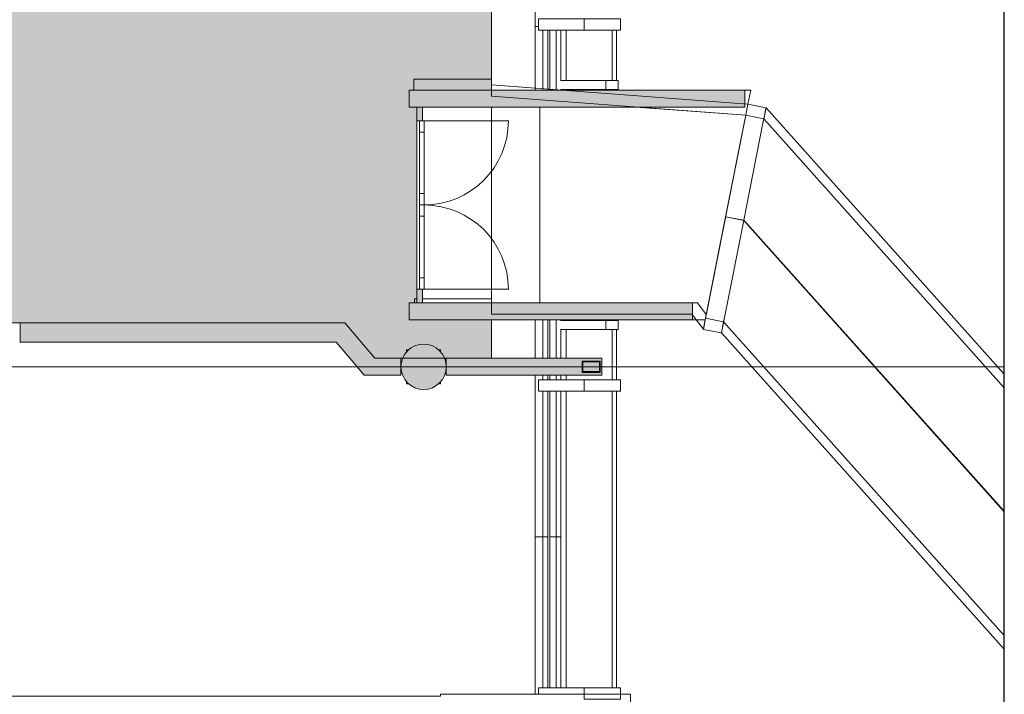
# Model space of a CAD drawing. Header units: millimetres. Extents: x 1110081 to 1268996, y -753649 to 3502.
# Tile 142 of 211: x 1205717 to 1214399, y -731653 to -725706. Entities that reach past the tile are written whole.
import ezdxf

# ---------------------------------------------------------------- set-up
doc = ezdxf.new("R2010")
doc.units = ezdxf.units.MM
for name, color, linetype, lineweight in [('A2', 6, 'Continuous', 9), ('A2-D', 1, 'Continuous', 5), ('A2-V', 3, 'Continuous', 13), ('A222', 4, 'Continuous', 13), ('A23', 3, 'Continuous', 13), ('A2312', 1, 'Continuous', 5), ('A24', 1, 'Continuous', 13), ('A254', 6, 'Continuous', 5), ('A822Custom 1Custom 2Custom 3Floor Plan00_Shared Levels and Grids', 1, 'Continuous', 5), ('A852-TYNN', 4, 'Continuous', 5), ('A852-UNDER', 5, 'Continuous', 9), ('A852-V', 5, 'Continuous', 13), ('A862', 4, 'Continuous', 5), ('A882', 5, 'Continuous', 5), ('partitions to remain', 7, 'Continuous', 9)]:
    doc.layers.add(name, color=color, linetype=linetype, lineweight=lineweight)
doc.layers.add('A200-12 - innsjekking gate', color=7, linetype='Continuous', true_color=0xb4ffed)

# ---------------------------------------------------------------- blocks, each defined once
blk = doc.blocks.new('NSW Søyle - Betong rektangulær - 300 x 300 mm-2636591-H02-Nivå F-3_5 m_1_ Ny Plan 2 PV200')
at = {"layer": 'A852-UNDER'}
for p, q in [((-50, 50), (-30.1, 50)), ((-50, 32.1), (-50, 50)), ((230.1, 50), (250, 50)), ((250, 50), (250, 32.2)), ((-50, -250), (-50, -232.1)), ((-30.1, -250), (-50, -250)), ((250, -250), (230.1, -250)), ((250, -232.2), (250, -250))]:
    blk.add_line(p, q, dxfattribs=at)
blk = doc.blocks.new('Bridge connection 07 - Bridge connection 07-626977-H02-Nivå F-3_5 m_1_ Ny Plan 2 PV200')
at = {"layer": 'A2'}
for p, q in [((1209878.6, -726281.6), (1209878.6, -726381.9)), ((1212138.5, -726450.6), (1209878.6, -726281.6)), ((1209878.6, -726381.9), (1212118.9, -726549.4)), ((1212118.9, -726549.4), (1212138.5, -726450.6)), ((1209878.6, -728202.4), (1209878.6, -726477)), ((1212118.9, -726549.4), (1211150.5, -726477)), ((1212111.2, -726588.4), (1211772.5, -728299.2)), ((1212118.9, -726549.4), (1212111.2, -726588.4)), ((1209878.6, -728202.4), (1209878.6, -728302.4)), ((1211694.1, -728202.4), (1209878.6, -728202.4)), ((1209878.6, -728202.4), (1211694.1, -728202.4)), ((1211771.4, -728304.6), (1211694.1, -728202.4)), ((1211694.1, -728202.4), (1211771.4, -728304.6)), ((1209878.6, -728302.4), (1211644.3, -728302.4)), ((1211644.3, -728302.4), (1211745.4, -728436)), ((1211745.4, -728436), (1211682.2, -728352.5)), ((1211745.4, -728436), (1211771.4, -728304.6)), ((1211761.9, -728352.5), (1211745.4, -728436)), ((1211772.5, -728299.2), (1211771.4, -728304.6))]:
    blk.add_line(p, q, dxfattribs=at)
blk = doc.blocks.new('NSW Søyle - Betong rund - ø400 mm-12672741-H02-Nivå F-3_5 m_1_ Ny Plan 2 PV200')
at = {"layer": 'A222'}
for start, end in [(0, 180), (180, 0)]:
    blk.add_arc((0, 0), 200, start, end, dxfattribs=at)
blk = doc.blocks.new('Rectangular Mullion - 80 x 100 mm-12843009-H02-Nivå F-3_5 m_1_ Ny Plan 2 PV200')
at = {"layer": 'A2312'}
blk.add_line((1210487.6, -728982.4), (1210487.6, -731595.4), dxfattribs=at)
blk = doc.blocks.new('System Panel - NSW Utvendig glass-12856712-H02-Nivå F-3_5 m_1_ Ny Plan 2 PV200')
at = {"layer": 'A2312'}
for p, q in [((1210536.4, -725797.4), (1210536.4, -726242.4)), ((1210942.1, -725797.4), (1210942.1, -726242.4)), ((1210980.4, -725797.4), (1210942.1, -725797.4)), ((1210980.4, -726242.4), (1210980.4, -725797.4)), ((1210942.1, -726242.4), (1210980.4, -726242.4))]:
    blk.add_line(p, q, dxfattribs=at)
blk = doc.blocks.new('System Panel - NSW Utvendig glass-12843026-H02-Nivå F-3_5 m_1_ Ny Plan 2 PV200')
at = {"layer": 'A2312'}
for p, q in [((1210536.4, -728982.4), (1210536.4, -731595.4)), ((1210942.1, -728982.4), (1210942.1, -731595.4)), ((1210980.4, -728982.4), (1210942.1, -728982.4)), ((1210980.4, -731595.4), (1210980.4, -728982.4)), ((1210942.1, -731595.4), (1210980.4, -731595.4))]:
    blk.add_line(p, q, dxfattribs=at)
blk = doc.blocks.new('Rectangular Mullion - 80 x 100 mm-12856707-H02-Nivå F-3_5 m_1_ Ny Plan 2 PV200')
at = {"layer": 'A2312'}
for p, q in [((1210487.6, -728437.4), (1210487.6, -728691.4)), ((1210487.6, -728841.4), (1210487.6, -728882.4))]:
    blk.add_line(p, q, dxfattribs=at)
blk = doc.blocks.new('Rectangular Mullion - 100 x 300  mm-12843019-H02-Nivå F-3_5 m_1_ Ny Plan 2 PV200')
at = {"layer": 'A2312'}
for p, q in [((1210291.1, -731653.4), (1210291.1, -731595.4)), ((1210291.1, -731595.4), (1210695.2, -731595.4)), ((1211014.4, -731595.4), (1210695.2, -731595.4)), ((1210695.2, -731595.4), (1210695.2, -731695.4)), ((1211014.4, -731695.4), (1211014.4, -731595.4)), ((1210695.2, -731695.4), (1211014.4, -731695.4))]:
    blk.add_line(p, q, dxfattribs=at)
blk = doc.blocks.new('Rectangular Mullion - 100 x 300  mm-12841005-H02-Nivå F-3_5 m_1_ Ny Plan 2 PV200')
at = {"layer": 'A2312'}
for p, q in [((1210291.1, -692797.4), (1210291.1, -692697.4)), ((1210291.1, -692697.4), (1210695.2, -692697.4)), ((1211014.4, -692697.4), (1210695.2, -692697.4)), ((1210695.2, -692697.4), (1210695.2, -692797.4)), ((1211014.4, -692797.4), (1211014.4, -692697.4)), ((1210291.1, -692797.4), (1210695.2, -692797.4)), ((1210695.2, -692797.4), (1211014.4, -692797.4))]:
    blk.add_line(p, q, dxfattribs=at)
blk = doc.blocks.new('IGD Tofløyet Glass placement - IGD Tofløyet Glass placement-12856041-H02-Nivå F-3_5 m_1_ Ny Plan 2 PV200')
at = {"layer": 'A2-D'}
for p, q in [((-742.7, 40), (-742.7, 782.7)), ((742.7, 40), (742.7, 782.7)), ((-642.7, 40), (-742.7, 40)), ((-742.7, 40), (-742.7, 25)), ((-742.7, 0), (-642.7, 0)), ((-642.7, 40), (-100, 40)), ((-642.7, 0), (-642.7, 40)), ((-100, 0), (-642.7, 0)), ((0, 40), (-100, 40)), ((-100, 40), (-100, 0)), ((-100, 0), (0, 0)), ((0, 0), (0, 40)), ((100, 40), (0, 40)), ((0, 40), (0, 0)), ((0, 0), (100, 0)), ((100, 40), (642.7, 40)), ((100, 0), (100, 40)), ((642.7, 0), (100, 0)), ((742.7, 40), (642.7, 40)), ((642.7, 40), (642.7, 0)), ((642.7, 0), (742.7, 0)), ((742.7, 25), (742.7, 40))]:
    blk.add_line(p, q, dxfattribs=at)
for centre, start, end in [((-742.7, 40), 360, 90), ((742.7, 40), 90, 180)]:
    blk.add_arc(centre, 742.7, start, end, dxfattribs=at)
blk = doc.blocks.new('Rectangular Mullion - 120 x 50  mm-12842498-H02-Nivå F-3_5 m_1_ Ny Plan 2 PV200')
at = {"layer": 'A2312'}
blk.add_hatch(color=256, dxfattribs=at).paths.add_polyline_path([(-120, -25), (0, -25), (0, 25), (-120, 25)])
for p, q in [((0, 25), (-120, 25)), ((-120, 25), (-120, -25)), ((0, -25), (0, 25)), ((-120, -25), (0, -25))]:
    blk.add_line(p, q, dxfattribs=at)
blk = doc.blocks.new('Rectangular Mullion - 120 x 50  mm-12842499-H02-Nivå F-3_5 m_1_ Ny Plan 2 PV200')
at = {"layer": 'A2312'}
blk.add_hatch(color=256, dxfattribs=at).paths.add_polyline_path([(0, -25), (-120, -25), (-120, 25), (0, 25)])
for p, q in [((-120, 25), (0, 25)), ((-120, -25), (-120, 25)), ((0, 25), (0, -25)), ((0, -25), (-120, -25))]:
    blk.add_line(p, q, dxfattribs=at)
blk = doc.blocks.new('Rectangular Mullion - 80 x 100 mm-V260-H02-Nivå F-3_5 m_1_ Ny Plan 2 PV200')
at = {"layer": 'A2312'}
blk.add_line((1210487.6, -725797.4), (1210487.6, -726242.4), dxfattribs=at)
blk = doc.blocks.new('System Panel - NSW Utvendig glass-V261-H02-Nivå F-3_5 m_1_ Ny Plan 2 PV200')
at = {"layer": 'A2312'}
for p, q in [((1210536.4, -728437.4), (1210536.4, -728691.4)), ((1210942.1, -728437.4), (1210942.1, -728882.4)), ((1210980.4, -728437.4), (1210942.1, -728437.4)), ((1210980.4, -728882.4), (1210980.4, -728437.4)), ((1210536.4, -728841.4), (1210536.4, -728882.4)), ((1210942.1, -728882.4), (1210980.4, -728882.4))]:
    blk.add_line(p, q, dxfattribs=at)
blk = doc.blocks.new('Rectangular Mullion - 80 x 100 mm-12843747-H02-Nivå F-3_5 m_1_ Ny Plan 2 PV200')
at = {"layer": 'A2312'}
for p, q in [((1210487.1, -705127.4), (1210886.7, -705127.4)), ((1210993.1, -705127.4), (1210886.7, -705127.4)), ((1210886.7, -705127.4), (1210886.7, -705207.4)), ((1210993.1, -705207.4), (1210993.1, -705127.4)), ((1210487.1, -705207.4), (1210886.7, -705207.4)), ((1210886.7, -705207.4), (1210993.1, -705207.4))]:
    blk.add_line(p, q, dxfattribs=at)
blk = doc.blocks.new('br001-h02-a-200-2-0001_Z02_dwg_Bridge connection 07 - Bridge connection 07-626977-H02-Nivå F-3_5m-1920889-MA-20-0001 GA Level 02 -Rearrange - option 3D')
at = {"layer": 'A2', "color": 7}
for p, q in [((1212110.4, -726448.5), (1212138.5, -726450.6)), ((1212138.4, -726451.1), (1212119, -726549.2)), ((1212118.9, -726549.4), (1211150.5, -726477))]:
    blk.add_line(p, q, dxfattribs=at)
at = {"layer": 'A2', "color": 7, "flags": 128}
for points in [[(1209878.6, -726327), (1209878.6, -726281.6), (1209878.6, -726381.9), (1212118.9, -726549.4), (1212138.5, -726450.6), (1209878.6, -726281.6), (1210262.7, -726310.3)], [(1211941.9, -727443.3), (1212118.9, -726549.4), (1212111.2, -726588.4), (1211772.5, -728299.2), (1211771.4, -728304.6), (1211694.1, -728202.4), (1209878.6, -728202.4)], [(1211941.7, -727444.3), (1211761.9, -728352.5), (1211745.4, -728436), (1211682.2, -728352.5), (1211650.7, -728310.9)]]:
    blk.add_lwpolyline(points, dxfattribs=at)
blk.add_lwpolyline([(1209878.6, -726477), (1209878.6, -728202.4), (1209878.6, -728302.4), (1211644.3, -728302.4), (1211745.4, -728436), (1211771.4, -728304.6), (1211694.1, -728202.4), (1209878.6, -728202.4)], close=True, dxfattribs=at)
blk = doc.blocks.new('br001-h02-a-200-2-0001_Z02_dwg_NSW Søyle - Betong rund - ø400 mm-12672741-H02-Nivå F-3_5m-1920893-MA-20-0001 GA Level 02 -Rearrange - option 3D')
at = {"layer": 'A222', "color": 7}
for start, end in [(360, 180), (180, 360)]:
    blk.add_arc((0, 0), 200, start, end, dxfattribs=at)
blk = doc.blocks.new('br001-h02-a-200-2-0001_Z02_dwg_Rectangular Mullion - 80 x 100 mm-12843009-H02-Nivå F-3_5m-1920929-MA-20-0001 GA Level 02 -Rearrange - option 3D')
at = {"layer": 'A2312', "color": 7}
blk.add_line((1210487.6, -728982.4), (1210487.6, -731595.4), dxfattribs=at)
blk = doc.blocks.new('br001-h02-a-200-2-0001_Z02_dwg_System Panel - NSW Utvendig glass-12856712-H02-Nivå F-3_5m-1920935-MA-20-0001 GA Level 02 -Rearrange - option 3D')
at = {"layer": 'A2312', "color": 7}
blk.add_line((1210536.4, -725797.4), (1210536.4, -726242.4), dxfattribs=at)
at = {"layer": 'A2312', "color": 7, "flags": 128}
blk.add_lwpolyline([(1210942.1, -725797.4), (1210942.1, -726242.4), (1210980.4, -726242.4), (1210980.4, -725797.4)], close=True, dxfattribs=at)
blk = doc.blocks.new('br001-h02-a-200-2-0001_Z02_dwg_System Panel - NSW Utvendig glass-12843026-H02-Nivå F-3_5m-1920936-MA-20-0001 GA Level 02 -Rearrange - option 3D')
at = {"layer": 'A2312', "color": 7}
blk.add_line((1210536.4, -728982.4), (1210536.4, -731595.4), dxfattribs=at)
at = {"layer": 'A2312', "color": 7, "flags": 128}
blk.add_lwpolyline([(1210942.1, -728982.4), (1210942.1, -731595.4), (1210980.4, -731595.4), (1210980.4, -728982.4)], close=True, dxfattribs=at)
blk = doc.blocks.new('br001-h02-a-200-2-0001_Z02_dwg_Rectangular Mullion - 80 x 100 mm-12856707-H02-Nivå F-3_5m-1920942-MA-20-0001 GA Level 02 -Rearrange - option 3D')
at = {"layer": 'A2312', "color": 7}
for p, q in [((1210487.6, -728437.4), (1210487.6, -728691.4)), ((1210487.6, -728841.4), (1210487.6, -728882.4))]:
    blk.add_line(p, q, dxfattribs=at)
blk = doc.blocks.new('br001-h02-a-200-2-0001_Z02_dwg_Rectangular Mullion - 100 x 300  mm-12843019-H02-Nivå F-3_5m-1920943-MA-20-0001 GA Level 02 -Rearrange - option 3D')
at = {"layer": 'A2312', "color": 7, "flags": 128}
blk.add_lwpolyline([(1210291.1, -731653.4), (1210291.1, -731595.4), (1210695.2, -731595.4)], dxfattribs=at)
blk.add_lwpolyline([(1211014.4, -731695.4), (1211014.4, -731595.4), (1210695.2, -731595.4), (1210695.2, -731695.4)], close=True, dxfattribs=at)
blk = doc.blocks.new('br001-h02-a-200-2-0001_Z02_dwg_Rectangular Mullion - 100 x 300  mm-V21-H02-Nivå F-3_5m-1920945-MA-20-0001 GA Level 02 -Rearrange - option 3D')
at = {"layer": 'A2312', "color": 7, "flags": 128}
blk.add_lwpolyline([(1210695.2, -695797.4), (1210291.1, -695797.4), (1210291.1, -695697.4), (1210695.2, -695697.4)], dxfattribs=at)
blk.add_lwpolyline([(1211014.4, -695797.4), (1211014.4, -695697.4), (1210695.2, -695697.4), (1210695.2, -695797.4)], close=True, dxfattribs=at)
blk = doc.blocks.new('br001-h02-a-200-2-0001_Z02_dwg_IGD Tofløyet Glass placement - IGD Tofløyet Glass placement-12856041-H02-Nivå F-3_5m-1922087-MA-20-0001 GA Level 02 -Rearrange - option 3D')
at = {"layer": 'A2-D', "color": 7}
for p, q in [((-742.7, 40), (-742.7, 25)), ((742.7, 40), (642.7, 40))]:
    blk.add_line(p, q, dxfattribs=at)
at = {"layer": 'A2-D', "color": 7, "flags": 128}
for points in [[(-100, 0), (-100, 40), (-642.7, 40), (-742.7, 40), (-742.7, 782.7)], [(742.7, 25), (742.7, 40), (742.7, 782.7)], [(-742.7, 0), (-642.7, 0), (-642.7, 40)], [(-642.7, 0), (-100, 0), (0, 0), (0, 40), (-100, 40)], [(642.7, 0), (642.7, 40), (100, 40), (0, 40), (0, 0), (100, 0)], [(100, 40), (100, 0), (642.7, 0), (742.7, 0)]]:
    blk.add_lwpolyline(points, dxfattribs=at)
at = {"layer": 'A2-D', "color": 7}
for centre, start, end in [((-742.7, 40), 360, 90), ((742.7, 40), 90, 180)]:
    blk.add_arc(centre, 742.7, start, end, dxfattribs=at)
blk = doc.blocks.new('br001-h02-a-200-2-0001_Z02_dwg_Rectangular Mullion - 120 x 50  mm-12842498-H02-Nivå F-3_5m-1922088-MA-20-0001 GA Level 02 -Rearrange - option 3D')
at = {"layer": 'A2312'}
blk.add_hatch(color=7, dxfattribs=at).paths.add_polyline_path([(-120, 25), (-120, -25), (0, -25), (0, 25)])
at = {"layer": 'A2312', "color": 7, "flags": 128}
blk.add_lwpolyline([(0, 25), (-120, 25), (-120, -25), (0, -25)], close=True, dxfattribs=at)
blk = doc.blocks.new('br001-h02-a-200-2-0001_Z02_dwg_Rectangular Mullion - 120 x 50  mm-12842499-H02-Nivå F-3_5m-1922089-MA-20-0001 GA Level 02 -Rearrange - option 3D')
at = {"layer": 'A2312'}
blk.add_hatch(color=7, dxfattribs=at).paths.add_polyline_path([(0, -25), (-120, -25), (-120, 25), (0, 25)])
at = {"layer": 'A2312', "color": 7, "flags": 128}
blk.add_lwpolyline([(-120, 25), (0, 25), (0, -25), (-120, -25)], close=True, dxfattribs=at)
blk = doc.blocks.new('br001-h02-a-200-2-0001_Z02_dwg_Rectangular Mullion - 80 x 100 mm-V294-H02-Nivå F-3_5m-1922096-MA-20-0001 GA Level 02 -Rearrange - option 3D')
at = {"layer": 'A2312', "color": 7}
blk.add_line((1210487.6, -725797.4), (1210487.6, -726242.4), dxfattribs=at)
blk = doc.blocks.new('br001-h02-a-200-2-0001_Z02_dwg_System Panel - NSW Utvendig glass-V295-H02-Nivå F-3_5m-1922097-MA-20-0001 GA Level 02 -Rearrange - option 3D')
at = {"layer": 'A2312', "color": 7}
for p, q in [((1210536.4, -728437.4), (1210536.4, -728691.4)), ((1210536.4, -728841.4), (1210536.4, -728882.4))]:
    blk.add_line(p, q, dxfattribs=at)
at = {"layer": 'A2312', "color": 7, "flags": 128}
blk.add_lwpolyline([(1210942.1, -728437.4), (1210942.1, -728882.4), (1210980.4, -728882.4), (1210980.4, -728437.4)], close=True, dxfattribs=at)
blk = doc.blocks.new('br001-h02-a-200-2-0001_Z02_dwg_Rectangular Mullion - 80 x 100 mm-12843747-H02-Nivå F-3_5m-1922092-MA-20-0001 GA Level 02 -Rearrange - option 3D')
at = {"layer": 'A2312', "color": 7}
for p, q in [((1210487.1, -705127.4), (1210886.7, -705127.4)), ((1210487.1, -705207.4), (1210886.7, -705207.4))]:
    blk.add_line(p, q, dxfattribs=at)
at = {"layer": 'A2312', "color": 7, "flags": 128}
blk.add_lwpolyline([(1210993.1, -705207.4), (1210993.1, -705127.4), (1210886.7, -705127.4), (1210886.7, -705207.4)], close=True, dxfattribs=at)

msp = doc.modelspace()

# ---------------------------------------------------------------- hatches: boundary and pattern name
at = {"layer": 'A200-12 - innsjekking gate'}
msp.add_hatch(color=256, dxfattribs=at).paths.add_polyline_path([(1209878.6, -728691.4), (1209878.6, -728352.5), (1209150.7, -728352.5), (1209150.7, -728202.5), (1209218.6, -728202.5), (1209218.6, -728082.5), (1209218.6, -726477), (1209150.7, -726477), (1209150.7, -726327), (1209878.6, -726327), (1209878.6, -724640.3), (1207378.6, -724640.3), (1207378.6, -724640.3), (1205532.3, -724640.3), (1205532.3, -724640.3), (1204732.3, -724640.3), (1201067.6, -724640.3), (1201067.6, -728378.4), (1208585.4, -728378.4), (1208849.5, -728691.4)])
at = {"layer": 'A222', "true_color": 0x000000}
h = msp.add_hatch(color=18, dxfattribs=at)
h.dxf.hatch_style = 1
edge = h.paths.add_edge_path()
edge.add_arc((1209278.6, -728766.4), 200, 0, 360)
at = {"layer": 'A24'}
for color, points in [(256, [(1209150.7, -726477), (1212110.4, -726477), (1212110.4, -726327), (1209150.7, -726327)]), (7, [(1210242.3, -726477), (1212110.4, -726477), (1212110.4, -726327), (1209150.7, -726327), (1209150.7, -726477), (1210169.2, -726477)]), (256, [(1210166.7, -728352.5), (1211650.7, -728352.5), (1211650.7, -728202.5), (1209150.7, -728202.5), (1209152.3, -728352.5)]), (256, [(1208849.5, -728691.4), (1208585.4, -728378.4), (1208362.9, -728378.4), (1208627.1, -728691.4)]), (256, [(1209078.6, -728841.4), (1209078.6, -728691.4), (1208627.1, -728691.4), (1208753.7, -728841.4), (1208849.5, -728841.4)]), (256, [(1209478.6, -728841.4), (1210850.1, -728841.4), (1210850.1, -728691.4), (1209478.6, -728691.4)])]:
    msp.add_hatch(color=color, dxfattribs=at).paths.add_polyline_path(points)
h = msp.add_hatch(color=256, dxfattribs=at)
h.paths.add_polyline_path([(1201067.6, -728548.4), (1204412.4, -728548.4), (1204412.4, -728378.4), (1201067.6, -728378.4), (1201067.6, -728463.4)])
h.paths.add_polyline_path([(1205722.4, -728548.4), (1208506.4, -728548.4), (1208362.9, -728378.4), (1205722.4, -728378.4), (1205722.4, -728463.4)])

# ---------------------------------------------------------------- linework, layer by layer
msp.add_line((1214398.7, -753336.6), (1214398.7, -712167.1))
at = {"layer": 'A2'}
for p, q in [((1212138.4, -726451.1), (1212119, -726549.2)), ((1212138.4, -726451.1), (1212137.5, -726455.7)), ((1212298, -726482.7), (1212138.4, -726451.1)), ((1212278.1, -726583.4), (1212294.4, -726501.1)), ((1212290.1, -726522.9), (1212278.1, -726583.4)), ((1212278.6, -726580.8), (1212298, -726482.7)), ((1212298, -726482.7), (1212278.6, -726580.8)), ((1212298, -726482.7), (1212290.1, -726522.9)), ((1212294.4, -726501.1), (1212298, -726482.7)), ((1214398.7, -728831.1), (1212298, -726482.7)), ((1211941.9, -727443.3), (1212111.2, -726588.4)), ((1212101.6, -727474.9), (1212270.9, -726620)), ((1212270.9, -726620), (1212101.6, -727474.9)), ((1212270.9, -726620), (1212101.6, -727474.9)), ((1212101.6, -727474.9), (1212270.9, -726620)), ((1212111.2, -726588.4), (1212119, -726549.2)), ((1212119, -726549.2), (1212278.6, -726580.8)), ((1212278.6, -726580.8), (1212270.9, -726620)), ((1212270.9, -726620), (1212278.6, -726580.8)), ((1212270.9, -726620), (1212277.6, -726586)), ((1212277.6, -726586), (1212270.9, -726620)), ((1212278.6, -726580.8), (1214398.7, -728951)), ((1211772.5, -728299.2), (1211941.7, -727444.3)), ((1212101.4, -727475.9), (1211932.1, -728330.8)), ((1211932.1, -728330.8), (1212101.4, -727475.9)), ((1212101.4, -727475.9), (1211932.1, -728330.8)), ((1211932.1, -728330.8), (1212101.4, -727475.9)), ((1212101.4, -727475.9), (1211941.7, -727444.3)), ((1212101.4, -727475.9), (1211941.7, -727444.3)), ((1212101.6, -727474.9), (1211941.9, -727443.3)), ((1212101.6, -727474.9), (1211941.9, -727443.3)), ((1212101.4, -727475.9), (1214398.7, -730043.9)), ((1212101.4, -727475.9), (1214398.7, -730043.9)), ((1212101.6, -727474.9), (1214398.7, -730039.8)), ((1214398.7, -730039.8), (1212101.6, -727474.9)), ((1211764.7, -728338.4), (1211745.3, -728436.5)), ((1211761.8, -728352.9), (1211758.9, -728367.9)), ((1211764.7, -728338.4), (1211765.7, -728333.2)), ((1211924.3, -728370), (1211764.7, -728338.4)), ((1211765.7, -728333.2), (1211771.3, -728304.9)), ((1211771.3, -728304.9), (1211772.5, -728299.2)), ((1211932.1, -728330.8), (1211924.3, -728370)), ((1211924.3, -728370), (1211932.1, -728330.8)), ((1211925.4, -728364.8), (1211932.1, -728330.8)), ((1211932.1, -728330.8), (1211925.4, -728364.8)), ((1211746.2, -728431.8), (1211745.3, -728436.5)), ((1211745.3, -728436.5), (1211904.9, -728468.1)), ((1211748.9, -728418.1), (1211746.2, -728431.8)), ((1211753.2, -728396.3), (1211748.9, -728418.1)), ((1211758.9, -728367.9), (1211753.2, -728396.3)), ((1211904.9, -728468.1), (1211924.3, -728370)), ((1211924.3, -728370), (1211904.9, -728468.1)), ((1211905.8, -728463.5), (1211924.9, -728367.5)), ((1211908.6, -728449.7), (1211905.8, -728463.5)), ((1211924.9, -728367.5), (1211908.6, -728449.7)), ((1214398.7, -731136.3), (1211924.3, -728370)), ((1211904.9, -728468.1), (1211905.8, -728463.5)), ((1211905.8, -728463.5), (1211904.9, -728468.1)), ((1211904.9, -728468.1), (1214398.7, -731256.1))]:
    msp.add_line(p, q, dxfattribs=at)
at = {"layer": 'A2-V'}
for p, q in [((1210262.7, -716791.4), (1210262.7, -726310.3)), ((1210375.3, -725797.4), (1210375.3, -726318.7)), ((1210392.4, -725797.4), (1210392.4, -726320)), ((1210262.7, -726310.3), (1210262.7, -726327)), ((1210375.3, -726318.7), (1210375.3, -726327)), ((1210392.4, -726320), (1210392.4, -726327)), ((1210500.4, -726322.4), (1210500.4, -726327)), ((1210582, -726322.4), (1210582, -726327)), ((1210704.1, -726322.4), (1210704.1, -726327)), ((1210262.7, -728352.5), (1210262.7, -728691.4)), ((1210375.3, -728352.5), (1210375.3, -728691.4)), ((1210392.4, -728352.5), (1210392.4, -728691.4)), ((1210500.4, -728352.5), (1210500.4, -728357.4)), ((1210582, -728352.5), (1210582, -728357.4)), ((1210704.1, -728352.5), (1210704.1, -728357.4)), ((1210262.7, -728841.4), (1210262.7, -731653.4)), ((1210375.3, -728841.4), (1210375.3, -728882.4)), ((1210392.4, -728841.4), (1210392.4, -728882.4)), ((1210375.3, -728982.4), (1210375.3, -731595.4)), ((1210392.4, -728982.4), (1210392.4, -731595.4))]:
    msp.add_line(p, q, dxfattribs=at)
at = {"layer": 'A222', "color": 7, "flags": 128}
for points in [[(1210835.5, -728715.5), (1210676.2, -728715.5), (1210676.2, -728815.5), (1210835.5, -728815.5), (1210835.5, -728715.5)], [(1210828.8, -728721.8), (1210828.8, -728809.2), (1210682.9, -728809.2), (1210682.9, -728721.8), (1210828.8, -728721.8)]]:
    msp.add_lwpolyline(points, dxfattribs=at)
at = {"layer": 'A23', "color": 7, "flags": 128}
msp.add_lwpolyline([(1209808.6, -731940.4), (1211103.8, -731940.4), (1211103.8, -731653.4), (1209428.6, -731653.4), (1209428.6, -731668.4), (1201067.6, -731668.4), (1201067.6, -728548.4)], dxfattribs=at)
at = {"layer": 'A24'}
for p, q in [((1212110.4, -726327), (1209150.7, -726327)), ((1209150.7, -726327), (1209150.7, -726477)), ((1212110.4, -726477), (1212110.4, -726327)), ((1209150.7, -726477), (1212110.4, -726477)), ((1211650.7, -728202.5), (1209150.7, -728202.5)), ((1209150.7, -728202.5), (1209150.7, -728352.5)), ((1211650.7, -728352.5), (1211650.7, -728202.5)), ((1209150.7, -728352.5), (1211650.7, -728352.5)), ((1208585.4, -728378.4), (1205722.4, -728378.4)), ((1205722.4, -728378.4), (1205722.4, -728548.4)), ((1208849.5, -728691.4), (1208585.4, -728378.4)), ((1205722.4, -728548.4), (1208506.4, -728548.4)), ((1208506.4, -728548.4), (1208627.1, -728691.4)), ((1208627.1, -728691.4), (1208753.7, -728841.4)), ((1209078.6, -728691.4), (1208849.5, -728691.4)), ((1209078.6, -728841.4), (1209078.6, -728691.4)), ((1210850.1, -728691.4), (1209478.6, -728691.4)), ((1209478.6, -728691.4), (1209478.6, -728841.4)), ((1210850.1, -728841.4), (1210850.1, -728691.4)), ((1208753.7, -728841.4), (1209078.6, -728841.4)), ((1209478.6, -728841.4), (1210850.1, -728841.4))]:
    msp.add_line(p, q, dxfattribs=at)
at = {"layer": 'A24', "color": 7}
for p, q in [((1205722.4, -728378.4), (1205722.4, -728548.4)), ((1209478.6, -728691.4), (1209478.6, -728841.4)), ((1210850.1, -728841.4), (1210850.1, -728691.4))]:
    msp.add_line(p, q, dxfattribs=at)
at = {"layer": 'A24', "color": 7, "flags": 128}
for points in [[(1209150.7, -726477), (1212110.4, -726477), (1212110.4, -726327), (1209150.7, -726327)], [(1209150.7, -728352.5), (1211650.7, -728352.5), (1211650.7, -728202.5), (1209150.7, -728202.5)]]:
    msp.add_lwpolyline(points, close=True, dxfattribs=at)
msp.add_lwpolyline([(1209078.6, -728841.4), (1209078.6, -728691.4), (1208849.5, -728691.4)], dxfattribs=at)
at = {"layer": 'A254', "color": 7}
msp.add_line((1212138.4, -726451.1), (1212119, -726549.2), dxfattribs=at)
at = {"layer": 'A254', "color": 7, "flags": 128}
for points in [[(1212110.4, -726327), (1212163, -726327), (1212138.5, -726450.6)], [(1212118.9, -726549.4), (1211761.9, -728352.5), (1211650.7, -728352.5)]]:
    msp.add_lwpolyline(points, dxfattribs=at)
msp.add_lwpolyline([(1210304.4, -726477), (1210304.4, -728202.4)], close=True, dxfattribs=at)
at = {"layer": 'A822Custom 1Custom 2Custom 3Floor Plan00_Shared Levels and Grids'}
msp.add_line((1160395.2, -728766.4), (1214398.7, -728766.4), dxfattribs=at)
at = {"layer": 'A852-TYNN'}
msp.add_lwpolyline([(1209878.6, -728691.4), (1209878.6, -728352.5), (1209150.7, -728352.5), (1209150.7, -728202.5), (1209218.6, -728202.5), (1209218.6, -728082.5), (1209218.6, -726477), (1209150.7, -726477), (1209150.7, -726327), (1209878.6, -726327), (1209878.6, -724640.3), (1207378.6, -724640.3), (1207378.6, -724640.3), (1205532.3, -724640.3), (1205532.3, -724640.3), (1204732.3, -724640.3), (1204732.3, -724640.3), (1201067.6, -724640.3), (1201067.6, -728378.4), (1208585.4, -728378.4), (1208849.5, -728691.4)], close=True, dxfattribs=at)
at = {"layer": 'A852-V', "linetype": 'Continuous'}
for p, q in [((1210262.7, -725766.4), (1210291.1, -725766.4)), ((1210331.2, -725797.4), (1210331.2, -726327)), ((1210446.4, -726327), (1210446.4, -725797.4)), ((1210536.9, -726327), (1210536.9, -726322.4)), ((1210635.2, -726327), (1210635.2, -726322.4)), ((1210331.2, -728352.5), (1210331.2, -728691.4)), ((1210446.4, -728691.4), (1210446.4, -728352.5)), ((1210536.9, -728357.4), (1210536.9, -728352.5)), ((1210635.2, -728357.4), (1210635.2, -728352.5)), ((1210331.2, -728841.4), (1210331.2, -728882.4)), ((1210446.4, -728882.4), (1210446.4, -728841.4)), ((1210331.2, -728982.4), (1210331.2, -731595.4)), ((1210446.4, -731595.4), (1210446.4, -728982.4)), ((1210262.7, -730266.4), (1210374.4, -730266.4)), ((1210487.1, -730266.4), (1210392.4, -730266.4))]:
    msp.add_line(p, q, dxfattribs=at)
at = {"layer": 'A862'}
for p, q in [((1209878.6, -726281.6), (1209878.6, -716791.4)), ((1209878.6, -726327), (1209878.6, -726281.6)), ((1209878.6, -728202.4), (1209878.6, -726477)), ((1209878.6, -728691.4), (1209878.6, -728352.5))]:
    msp.add_line(p, q, dxfattribs=at)
at = {"layer": 'A862', "color": 7}
for p, q in [((1209878.6, -728202.4), (1209878.6, -726477)), ((1209878.6, -728691.4), (1209878.6, -728352.5))]:
    msp.add_line(p, q, dxfattribs=at)
at = {"layer": 'A862', "color": 7, "flags": 128}
msp.add_lwpolyline([(1209878.6, -726327), (1209878.6, -726281.6), (1209878.6, -716791.4)], dxfattribs=at)
at = {"layer": 'A882'}
for p, q in [((1209193.6, -726229.9), (1209878.6, -726229.9)), ((1209193.6, -726229.9), (1209193.6, -726327)), ((1209198.6, -728202.5), (1209198.6, -728167.9)), ((1209198.6, -728167.9), (1209218.6, -728167.9)), ((1209268.6, -728167.9), (1209878.6, -728167.9))]:
    msp.add_line(p, q, dxfattribs=at)
at = {"layer": 'A882', "color": 7}
msp.add_line((1209268.6, -728167.9), (1209878.6, -728167.9), dxfattribs=at)
at = {"layer": 'A882', "color": 7, "flags": 128}
for points in [[(1209193.6, -726327), (1209193.6, -726229.9), (1209878.6, -726229.9)], [(1209198.6, -728202.5), (1209198.6, -728167.9), (1209218.6, -728167.9)]]:
    msp.add_lwpolyline(points, dxfattribs=at)
at = {"layer": 'partitions to remain'}
for p, q in [((1210850.1, -728691.4), (1209478.6, -728691.4)), ((1209478.6, -728841.4), (1210850.1, -728841.4))]:
    msp.add_line(p, q, dxfattribs=at)
at = {"layer": 'partitions to remain', "flags": 128}
for points in [[(1208849.5, -728691.4), (1208585.4, -728378.4), (1205722.4, -728378.4)], [(1205722.4, -728548.4), (1208506.4, -728548.4), (1208627.1, -728691.4), (1208753.7, -728841.4), (1209078.6, -728841.4)]]:
    msp.add_lwpolyline(points, dxfattribs=at)

# ---------------------------------------------------------------- block references
for name, p in [('br001-h02-a-200-2-0001_Z02_dwg_Rectangular Mullion - 100 x 300  mm-V21-H02-Nivå F-3_5m-1920945-MA-20-0001 GA Level 02 -Rearrange - option 3D', (0, -30000)), ('br001-h02-a-200-2-0001_Z02_dwg_Rectangular Mullion - 80 x 100 mm-V294-H02-Nivå F-3_5m-1922096-MA-20-0001 GA Level 02 -Rearrange - option 3D', (0, 0)), ('br001-h02-a-200-2-0001_Z02_dwg_System Panel - NSW Utvendig glass-12856712-H02-Nivå F-3_5m-1920935-MA-20-0001 GA Level 02 -Rearrange - option 3D', (0, 0)), ('br001-h02-a-200-2-0001_Z02_dwg_Bridge connection 07 - Bridge connection 07-626977-H02-Nivå F-3_5m-1920889-MA-20-0001 GA Level 02 -Rearrange - option 3D', (0, 0)), ('br001-h02-a-200-2-0001_Z02_dwg_Rectangular Mullion - 80 x 100 mm-12843747-H02-Nivå F-3_5m-1922092-MA-20-0001 GA Level 02 -Rearrange - option 3D', (0, -21115)), ('br001-h02-a-200-2-0001_Z02_dwg_Rectangular Mullion - 80 x 100 mm-12843747-H02-Nivå F-3_5m-1922092-MA-20-0001 GA Level 02 -Rearrange - option 3D', (0, -23230)), ('br001-h02-a-200-2-0001_Z02_dwg_Rectangular Mullion - 80 x 100 mm-12856707-H02-Nivå F-3_5m-1920942-MA-20-0001 GA Level 02 -Rearrange - option 3D', (0, 0)), ('br001-h02-a-200-2-0001_Z02_dwg_System Panel - NSW Utvendig glass-V295-H02-Nivå F-3_5m-1922097-MA-20-0001 GA Level 02 -Rearrange - option 3D', (0, 0)), ('br001-h02-a-200-2-0001_Z02_dwg_NSW Søyle - Betong rund - ø400 mm-12672741-H02-Nivå F-3_5m-1920893-MA-20-0001 GA Level 02 -Rearrange - option 3D', (1209278.6, -728766.4)), ('br001-h02-a-200-2-0001_Z02_dwg_Rectangular Mullion - 100 x 300  mm-V21-H02-Nivå F-3_5m-1920945-MA-20-0001 GA Level 02 -Rearrange - option 3D', (0, -33185)), ('br001-h02-a-200-2-0001_Z02_dwg_Rectangular Mullion - 80 x 100 mm-12843009-H02-Nivå F-3_5m-1920929-MA-20-0001 GA Level 02 -Rearrange - option 3D', (0, 0)), ('br001-h02-a-200-2-0001_Z02_dwg_System Panel - NSW Utvendig glass-12843026-H02-Nivå F-3_5m-1920936-MA-20-0001 GA Level 02 -Rearrange - option 3D', (0, 0)), ('br001-h02-a-200-2-0001_Z02_dwg_Rectangular Mullion - 100 x 300  mm-12843019-H02-Nivå F-3_5m-1920943-MA-20-0001 GA Level 02 -Rearrange - option 3D', (0, 0))]:
    msp.add_blockref(name, p)
for name, p, rotation in [('br001-h02-a-200-2-0001_Z02_dwg_Rectangular Mullion - 120 x 50  mm-12842498-H02-Nivå F-3_5m-1922088-MA-20-0001 GA Level 02 -Rearrange - option 3D', (1209243.6, -726477), 90), ('br001-h02-a-200-2-0001_Z02_dwg_IGD Tofløyet Glass placement - IGD Tofløyet Glass placement-12856041-H02-Nivå F-3_5m-1922087-MA-20-0001 GA Level 02 -Rearrange - option 3D', (1209243.6, -727339.7), 270)]:
    msp.add_blockref(name, p, dxfattribs=dict(rotation=rotation))
at = {"extrusion": (0, 0, -1), "rotation": 270}
msp.add_blockref('br001-h02-a-200-2-0001_Z02_dwg_Rectangular Mullion - 120 x 50  mm-12842499-H02-Nivå F-3_5m-1922089-MA-20-0001 GA Level 02 -Rearrange - option 3D', (-1209243.6, -728202.5), dxfattribs=at)
at = {"layer": 'A2'}
msp.add_blockref('Bridge connection 07 - Bridge connection 07-626977-H02-Nivå F-3_5 m_1_ Ny Plan 2 PV200', (0, 0), dxfattribs=at)
at = {"layer": 'A2-D', "rotation": 270}
msp.add_blockref('IGD Tofløyet Glass placement - IGD Tofløyet Glass placement-12856041-H02-Nivå F-3_5 m_1_ Ny Plan 2 PV200', (1209243.6, -727339.7), dxfattribs=at)
at = {"layer": 'A222'}
msp.add_blockref('NSW Søyle - Betong rund - ø400 mm-12672741-H02-Nivå F-3_5 m_1_ Ny Plan 2 PV200', (1209278.6, -728766.4), dxfattribs=at)
at = {"layer": 'A2312'}
for name, p in [('Rectangular Mullion - 100 x 300  mm-12841005-H02-Nivå F-3_5 m_1_ Ny Plan 2 PV200', (0, -33000)), ('Rectangular Mullion - 80 x 100 mm-V260-H02-Nivå F-3_5 m_1_ Ny Plan 2 PV200', (0, 0)), ('System Panel - NSW Utvendig glass-12856712-H02-Nivå F-3_5 m_1_ Ny Plan 2 PV200', (0, 0)), ('Rectangular Mullion - 80 x 100 mm-12843747-H02-Nivå F-3_5 m_1_ Ny Plan 2 PV200', (0, -21115)), ('Rectangular Mullion - 80 x 100 mm-12843747-H02-Nivå F-3_5 m_1_ Ny Plan 2 PV200', (0, -23230)), ('Rectangular Mullion - 80 x 100 mm-12856707-H02-Nivå F-3_5 m_1_ Ny Plan 2 PV200', (0, 0)), ('System Panel - NSW Utvendig glass-V261-H02-Nivå F-3_5 m_1_ Ny Plan 2 PV200', (0, 0)), ('Rectangular Mullion - 100 x 300  mm-12841005-H02-Nivå F-3_5 m_1_ Ny Plan 2 PV200', (0, -36185)), ('Rectangular Mullion - 80 x 100 mm-12843009-H02-Nivå F-3_5 m_1_ Ny Plan 2 PV200', (0, 0)), ('System Panel - NSW Utvendig glass-12843026-H02-Nivå F-3_5 m_1_ Ny Plan 2 PV200', (0, 0)), ('Rectangular Mullion - 100 x 300  mm-12843019-H02-Nivå F-3_5 m_1_ Ny Plan 2 PV200', (0, 0))]:
    msp.add_blockref(name, p, dxfattribs=at)
at = {"layer": 'A2312', "rotation": 90}
msp.add_blockref('Rectangular Mullion - 120 x 50  mm-12842498-H02-Nivå F-3_5 m_1_ Ny Plan 2 PV200', (1209243.6, -726477), dxfattribs=at)
at = {"layer": 'A2312', "extrusion": (0, 0, -1), "rotation": 270}
msp.add_blockref('Rectangular Mullion - 120 x 50  mm-12842499-H02-Nivå F-3_5 m_1_ Ny Plan 2 PV200', (-1209243.6, -728202.5), dxfattribs=at)
at = {"layer": 'A852-UNDER'}
msp.add_blockref('NSW Søyle - Betong rektangulær - 300 x 300 mm-2636591-H02-Nivå F-3_5 m_1_ Ny Plan 2 PV200', (1209178.6, -728666.4), dxfattribs=at)

doc.saveas('drawing.dxf')
